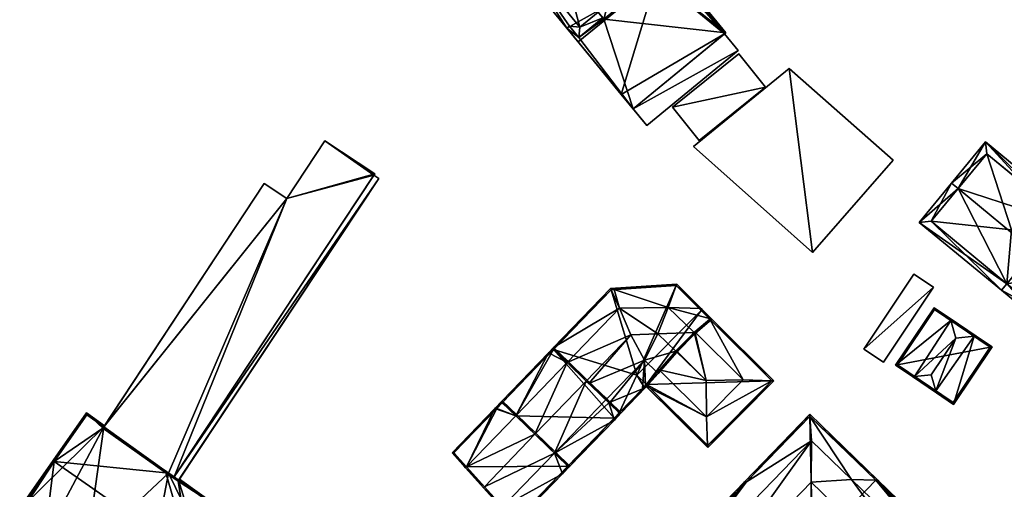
# Model space of a CAD drawing. Header units: inches. Extents: x 2523744 to 2528136, y 1148995 to 1152010.
# Tile 237 of 256: x 2527687 to 2527861, y 1151656 to 1151738. Entities that reach past the tile are written whole.
import ezdxf

# ---------------------------------------------------------------- set-up
doc = ezdxf.new("R2010")
doc.units = ezdxf.units.IN
doc.header["$MEASUREMENT"] = 0
doc.layers.add('Gebaeude Einzelhaus', color=10, linetype='Continuous')
doc.layers.add('Offenes Gebaeude', color=10, linetype='Continuous')

msp = doc.modelspace()

# ---------------------------------------------------------------- meshes
at = {"layer": 'Gebaeude Einzelhaus'}
mesh = msp.add_polyface(dxfattribs=at)
corners = [(2527836.396, 1151800.869, 396.877), (2527835.505, 1151802.519, 394.973), (2527797.677, 1151771.508, 395.165), (2527797.699, 1151771.482, 395.2), (2527797.651, 1151771.13, 395.451), (2527797.41, 1151768.909, 396.995), (2527797.505, 1151768.987, 396.877), (2527808.498, 1151755.355, 397.013), (2527808.694, 1151755.337, 396.877), (2527797.396, 1151768.898, 397.013), (2527797.677, 1151771.508, 395.2), (2527801.025, 1151749.229, 397.013), (2527801.113, 1151749.122, 396.877), (2527786.336, 1151737.188, 397.013), (2527786.14, 1151735.36, 395.744), (2527790.385, 1151738.84, 395.744), (2527789.568, 1151739.837, 397.013), (2527790.822, 1151765.888, 395.2), (2527775.235, 1151750.73, 397.013), (2527772.62, 1151750.966, 395.2), (2527784.058, 1151737.014, 395.2), (2527784.492, 1151737.37, 395.744), (2527795.209, 1151756.322, 397.013), (2527783.753, 1151746.93, 397.013), (2527795.209, 1151756.322, 399.833), (2527790.594, 1151738.586, 399.807), (2527802.05, 1151747.978, 399.807), (2527783.753, 1151746.93, 399.833), (2527802.05, 1151747.978, 396.877), (2527801.93, 1151747.564, 396.877), (2527803.041, 1151746.209, 396.877), (2527799.751, 1151746.094, 396.877), (2527799.906, 1151745.905, 396.877), (2527818.211, 1151758.645, 396.877), (2527817.187, 1151759.894, 396.877), (2527843.883, 1151791.737, 396.877), (2527850.892, 1151787.525, 396.877), (2527846.01, 1151793.48, 396.877), (2527844.159, 1151791.963, 394.973), (2527836.396, 1151800.869, 394.973), (2527843.883, 1151791.737, 394.973), (2527784.058, 1151737.014, 395.744), (2527795.747, 1151722.756, 395.744), (2527790.594, 1151738.586, 395.744), (2527812.137, 1151736.192, 395.744), (2527803.041, 1151746.209, 395.744), (2527803.57, 1151746.643, 395.744), (2527799.906, 1151745.905, 395.744), (2527801.93, 1151747.564, 395.744), (2527799.751, 1151746.094, 395.744), (2527795.747, 1151722.756, 394.996), (2527798.149, 1151719.814, 394.996), (2527814.291, 1151733.047, 394.996), (2527793.659, 1151725.291, 394.996), (2527811.883, 1151735.984, 394.996), (2527793.665, 1151725.296, 394.996), (2527835.505, 1151802.519, 372.031), (2527792.382, 1151767.167, 372.031), (2527790.822, 1151765.888, 372.031), (2527798.844, 1151770.084, 372.031), (2527836.396, 1151800.869, 372.031), (2527791.628, 1151764.169, 372.031), (2527772.62, 1151750.966, 372.031), (2527784.058, 1151737.014, 372.031), (2527786.056, 1151734.577, 372.031), (2527786.056, 1151734.577, 395.2), (2527811.113, 1151755.119, 372.031), (2527799.893, 1151745.921, 372.031), (2527818.211, 1151758.645, 372.031), (2527803.57, 1151746.643, 372.031), (2527817.187, 1151759.894, 372.031), (2527817.526, 1151760.172, 382.986), (2527848.429, 1151785.506, 382.987), (2527848.429, 1151785.506, 382.887), (2527850.892, 1151787.525, 372.031), (2527817.526, 1151760.172, 382.886), (2527846.01, 1151793.48, 372.031), (2527844.159, 1151791.963, 372.031), (2527798.814, 1151747.238, 396.877), (2527799.543, 1151746.348, 395.744), (2527801.93, 1151747.564, 372.031), (2527843.883, 1151791.737, 372.031), (2527803.041, 1151746.209, 372.031), (2527799.906, 1151745.905, 372.031), (2527812.137, 1151736.192, 372.031), (2527811.883, 1151735.984, 372.031), (2527793.665, 1151725.296, 372.031), (2527795.747, 1151722.756, 372.031), (2527793.659, 1151725.291, 372.031), (2527798.149, 1151719.814, 372.031), (2527814.291, 1151733.047, 372.031)]
mesh.append_faces([[corners[k] for k in face] for face in [(53, 50, 55), (50, 52, 54), (53, 51, 50), (50, 51, 52), (14, 43, 15), (43, 47, 49), (47, 45, 48), (43, 44, 47), (47, 44, 45), (45, 44, 46), (14, 42, 43), (43, 42, 44), (21, 41, 14), (14, 41, 42), (1, 39, 38), (38, 39, 40), (28, 8, 12), (35, 36, 37), (8, 34, 6), (6, 34, 0), (0, 34, 35), (35, 34, 36), (8, 33, 34), (28, 30, 8), (8, 30, 33), (32, 29, 31), (31, 29, 28), (28, 29, 30), (27, 25, 24), (24, 25, 26), (7, 22, 11), (23, 13, 16), (22, 18, 23), (23, 18, 13), (7, 9, 22), (22, 9, 18), (13, 21, 14), (13, 18, 21), (21, 18, 20), (20, 18, 19), (17, 9, 10), (19, 18, 17), (17, 18, 9), (13, 15, 16), (13, 14, 15), (7, 12, 8), (7, 11, 12), (9, 4, 10), (10, 4, 3), (9, 5, 4), (9, 7, 5), (5, 7, 6), (6, 7, 8), (0, 4, 5), (0, 3, 4), (0, 2, 3), (0, 1, 2)]], dxfattribs={"color": 13})
mesh.append_faces([[corners[k] for k in face] for face in [(86, 87, 88), (88, 87, 89), (89, 87, 90), (90, 87, 85), (54, 52, 85), (85, 52, 90), (52, 51, 90), (90, 51, 89), (51, 53, 89), (89, 53, 88), (88, 55, 86), (88, 53, 55), (86, 85, 87), (85, 69, 84), (85, 82, 69), (67, 83, 64), (64, 83, 86), (86, 83, 85), (85, 83, 82), (82, 83, 80), (55, 64, 86), (55, 65, 64), (65, 41, 20), (50, 42, 55), (55, 42, 65), (65, 42, 41), (21, 20, 41), (84, 69, 44), (44, 69, 46), (44, 54, 84), (84, 54, 85), (44, 42, 54), (54, 42, 50), (56, 77, 60), (60, 77, 81), (56, 38, 77), (56, 1, 38), (67, 80, 83), (80, 69, 82), (74, 77, 76), (70, 81, 74), (74, 81, 77), (70, 60, 81), (70, 59, 60), (67, 66, 80), (80, 66, 69), (69, 66, 68), (68, 66, 70), (70, 66, 59), (48, 45, 29), (29, 45, 30), (47, 48, 32), (32, 48, 29), (31, 47, 32), (31, 49, 47), (31, 79, 49), (31, 78, 79), (40, 39, 35), (35, 39, 0), (35, 38, 40), (38, 76, 77), (35, 37, 38), (38, 37, 76), (37, 36, 76), (76, 36, 74), (73, 74, 72), (72, 74, 36), (71, 70, 75), (75, 70, 73), (73, 70, 74), (34, 71, 72), (34, 72, 36), (71, 34, 70), (34, 33, 70), (70, 33, 68), (68, 46, 69), (46, 30, 45), (68, 33, 46), (46, 33, 30), (61, 62, 58), (61, 67, 62), (62, 67, 63), (63, 67, 64), (59, 66, 61), (61, 66, 67), (3, 2, 10), (20, 64, 65), (19, 63, 20), (20, 63, 64), (19, 62, 63), (2, 17, 10), (19, 17, 62), (62, 17, 58), (22, 23, 24), (24, 23, 27), (12, 11, 28), (28, 11, 26), (26, 11, 24), (24, 11, 22), (26, 31, 28), (31, 43, 49), (26, 25, 31), (31, 25, 43), (16, 27, 23), (16, 25, 27), (15, 43, 16), (16, 43, 25), (57, 61, 58), (57, 59, 61), (57, 56, 59), (59, 56, 60), (39, 1, 0), (5, 6, 0), (2, 57, 17), (17, 57, 58), (2, 56, 57), (2, 1, 56)]], dxfattribs={"color": 41})
mesh = msp.add_polyface(dxfattribs=at)
corners = [(2527823.319, 1151729.903, 389.36), (2527827.454, 1151697.382, 389.36), (2527841.672, 1151713.709, 389.36), (2527806.42, 1151716.076, 389.36), (2527806.42, 1151716.076, 370.765), (2527823.319, 1151729.903, 370.765), (2527827.454, 1151697.382, 370.765), (2527841.672, 1151713.709, 370.765)]
mesh.append_faces([[corners[k] for k in face] for face in [(3, 1, 0), (0, 1, 2)]], dxfattribs={"color": 13})
mesh.append_faces([[corners[k] for k in face] for face in [(4, 5, 6), (6, 5, 7), (0, 2, 5), (5, 2, 7), (2, 1, 7), (7, 1, 6), (1, 3, 6), (6, 3, 4), (3, 0, 4), (4, 0, 5)]], dxfattribs={"color": 41})
mesh = msp.add_polyface(dxfattribs=at)
corners = [(2527750.104, 1151711.276, 397.65), (2527741.253, 1151717.109, 397.65), (2527734.554, 1151706.943, 397.65), (2527702.079, 1151666.338, 397.65), (2527730.565, 1151709.57, 397.65), (2527714.67, 1151657.741, 397.65), (2527714.67, 1151657.741, 394.885), (2527715.357, 1151657.02, 394.885), (2527750.838, 1151710.48, 394.885), (2527713.18, 1151658.464, 394.885), (2527749.962, 1151711.061, 394.885), (2527713.314, 1151658.667, 394.885), (2527741.253, 1151717.109, 373.826), (2527750.104, 1151711.276, 373.826), (2527734.554, 1151706.943, 373.826), (2527730.565, 1151709.57, 373.826), (2527702.241, 1151666.583, 384.046), (2527702.241, 1151666.583, 373.826), (2527702.079, 1151666.338, 384.148), (2527713.314, 1151658.667, 384.095), (2527749.962, 1151711.061, 373.826), (2527714.67, 1151657.741, 373.826), (2527713.678, 1151658.419, 373.826), (2527750.838, 1151710.48, 373.826), (2527713.18, 1151658.464, 384.179), (2527715.357, 1151657.02, 384.156), (2527715.447, 1151657.156, 384.1), (2527715.447, 1151657.156, 373.826)]
mesh.append_faces([[corners[k] for k in face] for face in [(9, 6, 11), (6, 8, 10), (9, 7, 6), (6, 7, 8), (0, 2, 5), (5, 2, 3), (3, 2, 4), (0, 1, 2)]], dxfattribs={"color": 13})
mesh.append_faces([[corners[k] for k in face] for face in [(22, 21, 27), (27, 21, 23), (23, 21, 20), (26, 7, 25), (26, 8, 7), (27, 23, 26), (26, 23, 8), (24, 7, 9), (24, 25, 7), (9, 11, 24), (24, 11, 19), (23, 20, 8), (8, 20, 10), (20, 12, 13), (15, 14, 17), (17, 14, 22), (22, 14, 21), (21, 14, 20), (20, 14, 12), (13, 10, 20), (10, 5, 6), (13, 0, 10), (10, 0, 5), (5, 11, 6), (11, 18, 19), (5, 3, 11), (11, 3, 18), (3, 16, 18), (16, 15, 17), (3, 4, 16), (16, 4, 15), (4, 2, 15), (15, 2, 14), (2, 1, 14), (14, 1, 12), (1, 0, 12), (12, 0, 13)]], dxfattribs={"color": 41})
mesh = msp.add_polyface(dxfattribs=at)
corners = [(2527853.169, 1151708.66, 389.723), (2527852.011, 1151709.614, 389.723), (2527846.309, 1151702.693, 382.967), (2527861.802, 1151691.871, 384.097), (2527860.849, 1151690.714, 382.967), (2527866.551, 1151697.635, 389.723), (2527870.921, 1151702.939, 384.818), (2527872.57, 1151704.941, 382.967), (2527858.03, 1151716.92, 382.967), (2527870.459, 1151704.738, 384.037), (2527869.763, 1151703.893, 384.818), (2527858.234, 1151714.809, 384.037), (2527848.42, 1151702.896, 384.097), (2527870.921, 1151702.939, 382.967), (2527867.968, 1151684.849, 381.605), (2527878.993, 1151698.231, 381.605), (2527861.802, 1151691.871, 382.967), (2527871.874, 1151704.096, 382.967), (2527867.764, 1151686.96, 381.826), (2527876.881, 1151698.028, 381.827), (2527869.763, 1151703.893, 381.923), (2527870.921, 1151702.939, 381.923), (2527870.054, 1151704.246, 381.93), (2527870.459, 1151704.738, 381.739), (2527867.415, 1151707.246, 381.739), (2527858.234, 1151714.809, 371.521), (2527867.415, 1151707.246, 371.521), (2527848.42, 1151702.896, 371.521), (2527861.802, 1151691.871, 371.521), (2527862.578, 1151701.373, 371.521), (2527866.779, 1151697.912, 371.521), (2527867.764, 1151686.96, 371.521), (2527876.881, 1151698.028, 371.521), (2527876.153, 1151698.628, 371.521), (2527876.153, 1151698.628, 381.923), (2527872.009, 1151693.603, 371.521)]
mesh.append_faces([[corners[k] for k in face] for face in [(17, 19, 13), (18, 19, 15), (15, 19, 17), (14, 18, 15), (16, 18, 4), (4, 18, 14), (13, 15, 17), (4, 14, 16), (16, 14, 13), (13, 14, 15), (4, 12, 3), (2, 12, 4), (0, 12, 1), (11, 0, 1), (1, 12, 2), (9, 11, 8), (8, 11, 1), (7, 9, 8), (10, 9, 6), (6, 9, 7), (6, 0, 5), (6, 8, 0), (0, 8, 1), (6, 7, 8), (0, 3, 5), (0, 2, 3), (3, 2, 4), (0, 1, 2)]], dxfattribs={"color": 13})
mesh.append_faces([[corners[k] for k in face] for face in [(28, 35, 31), (31, 35, 32), (32, 35, 33), (28, 30, 35), (13, 34, 21), (13, 19, 34), (34, 19, 33), (33, 19, 32), (19, 18, 32), (32, 18, 31), (18, 28, 31), (18, 16, 28), (26, 29, 25), (25, 29, 27), (27, 29, 28), (28, 29, 30), (5, 13, 6), (5, 16, 13), (5, 3, 16), (27, 16, 12), (12, 16, 3), (27, 28, 16), (0, 11, 12), (12, 11, 27), (27, 11, 25), (25, 24, 26), (24, 9, 23), (25, 11, 24), (24, 11, 9), (9, 22, 23), (9, 20, 22), (9, 10, 20), (10, 13, 20), (20, 13, 21), (10, 6, 13)]], dxfattribs={"color": 41})
mesh = msp.add_polyface(dxfattribs=at)
corners = [(2527848.796, 1151691.243, 378.562), (2527836.519, 1151680.333, 378.562), (2527839.975, 1151678.025, 378.562), (2527845.34, 1151693.549, 378.562), (2527845.34, 1151693.549, 372.713), (2527848.796, 1151691.243, 372.713), (2527836.519, 1151680.333, 372.713), (2527839.975, 1151678.025, 372.713)]
mesh.append_faces([[corners[k] for k in face] for face in [(3, 1, 0), (0, 1, 2)]], dxfattribs={"color": 13})
mesh.append_faces([[corners[k] for k in face] for face in [(4, 5, 6), (6, 5, 7), (0, 2, 5), (5, 2, 7), (2, 1, 7), (7, 1, 6), (1, 3, 6), (6, 3, 4), (3, 0, 4), (4, 0, 5)]], dxfattribs={"color": 41})
mesh = msp.add_polyface(dxfattribs=at)
corners = [(2527806.536, 1151683.248, 391.4), (2527809.65, 1151685.624, 388.261), (2527801.926, 1151687.698, 391.4), (2527806.716, 1151683.075, 391.4), (2527803.46, 1151679.801, 393.179), (2527800.133, 1151683.013, 393.179), (2527803.28, 1151679.975, 393.179), (2527807.781, 1151687.483, 388.261), (2527803.352, 1151691.534, 388.457), (2527803.448, 1151691.791, 388.261), (2527791.781, 1151691.049, 388.261), (2527792.419, 1151690.838, 388.458), (2527791.892, 1151690.803, 388.483), (2527781.699, 1151680.601, 388.261), (2527781.706, 1151680.247, 388.483), (2527780.771, 1151679.64, 388.261), (2527784.08, 1151677.956, 391.4), (2527793.351, 1151687.563, 391.4), (2527780.949, 1151679.465, 388.482), (2527795.344, 1151682.824, 393.179), (2527787.479, 1151674.675, 393.179), (2527790.932, 1151671.343, 391.755), (2527797.735, 1151678.391, 391.4), (2527787.942, 1151674.228, 392.94), (2527791.704, 1151670.946, 390.983), (2527791.451, 1151670.842, 391.093), (2527793.306, 1151669.051, 388.51), (2527793.481, 1151669.231, 388.51), (2527797.396, 1151673.283, 388.508), (2527793.66, 1151669.058, 388.261), (2527797.964, 1151673.516, 388.261), (2527797.947, 1151673.878, 388.494), (2527791.449, 1151670.843, 391.095), (2527800.169, 1151676.041, 391.4), (2527799.99, 1151676.214, 391.4), (2527806.546, 1151683.258, 391.389), (2527809.283, 1151685.636, 388.461), (2527781.705, 1151680.248, 388.482), (2527791.894, 1151690.805, 388.481), (2527797.716, 1151673.614, 388.491), (2527803.278, 1151679.973, 393.178), (2527798.101, 1151674.054, 388.44), (2527800.376, 1151676.655, 390.906), (2527797.716, 1151673.614, 373.178), (2527798.101, 1151674.054, 373.178), (2527803.278, 1151679.973, 392.678), (2527803.353, 1151680.048, 392.72), (2527803.355, 1151680.05, 392.722), (2527803.359, 1151680.054, 392.724), (2527806.536, 1151683.248, 390.976), (2527806.546, 1151683.258, 390.971), (2527806.673, 1151683.368, 390.906), (2527809.283, 1151685.636, 388.44), (2527807.783, 1151687.129, 388.44), (2527803.351, 1151691.535, 373.178), (2527807.783, 1151687.129, 373.178), (2527791.894, 1151690.805, 373.178), (2527781.705, 1151680.248, 373.178), (2527793.307, 1151669.05, 373.178), (2527796.431, 1151675.714, 373.178)]
mesh.append_faces([[corners[k] for k in face] for face in [(6, 4, 40), (33, 34, 4), (4, 34, 40), (31, 30, 39), (39, 30, 28), (30, 31, 33), (33, 31, 34), (28, 29, 27), (28, 30, 29), (38, 12, 10), (10, 11, 38), (37, 13, 12), (12, 13, 10), (18, 15, 37), (37, 15, 13), (9, 36, 8), (9, 11, 10), (9, 8, 11), (36, 7, 1), (36, 9, 7), (3, 0, 35), (4, 0, 3), (4, 6, 0), (3, 36, 1), (3, 35, 36), (22, 5, 19), (5, 17, 19), (5, 2, 17), (34, 6, 22), (22, 6, 5), (34, 4, 6), (34, 33, 4), (31, 34, 22), (31, 33, 34), (31, 30, 33), (24, 21, 32), (28, 22, 24), (24, 22, 21), (28, 31, 22), (28, 30, 31), (28, 29, 30), (24, 27, 28), (28, 27, 29), (24, 26, 27), (24, 25, 26), (22, 19, 23), (23, 19, 20), (21, 22, 23), (20, 19, 16), (16, 19, 17), (11, 17, 2), (11, 12, 17), (11, 10, 12), (14, 15, 18), (12, 13, 17), (17, 13, 16), (16, 13, 14), (14, 13, 15), (12, 10, 13), (9, 11, 8), (8, 11, 2), (9, 10, 11), (2, 7, 8), (8, 7, 9), (2, 1, 7), (4, 0, 6), (6, 0, 5), (5, 0, 2), (4, 3, 0), (3, 1, 0), (0, 1, 2)]], dxfattribs={"color": 13})
mesh.append_faces([[corners[k] for k in face] for face in [(57, 59, 58), (58, 59, 43), (43, 59, 44), (59, 54, 55), (57, 56, 59), (59, 56, 54), (28, 43, 39), (26, 58, 27), (27, 58, 28), (28, 58, 43), (12, 57, 37), (12, 56, 57), (12, 38, 56), (11, 56, 38), (11, 54, 56), (11, 8, 54), (36, 53, 8), (8, 53, 54), (54, 53, 55), (36, 52, 53), (36, 51, 52), (36, 35, 51), (51, 35, 50), (49, 35, 0), (49, 50, 35), (0, 48, 49), (0, 6, 48), (48, 6, 47), (46, 47, 40), (40, 47, 6), (40, 45, 46), (40, 42, 45), (41, 43, 44), (41, 39, 43), (41, 31, 39), (40, 34, 42), (42, 34, 41), (41, 34, 31)]], dxfattribs={"color": 41})
mesh = msp.add_polyface(dxfattribs=at)
corners = [(2527798.101, 1151674.054, 388.44), (2527808.714, 1151668.365, 390.906), (2527800.376, 1151676.655, 390.906), (2527797.936, 1151673.865, 388.261), (2527808.91, 1151663.306, 388.44), (2527808.924, 1151662.939, 388.261), (2527820.259, 1151674.72, 388.441), (2527815.2, 1151674.889, 390.906), (2527820.628, 1151674.708, 388.261), (2527809.283, 1151685.636, 388.44), (2527806.673, 1151683.368, 390.906), (2527809.65, 1151685.624, 388.261), (2527807.783, 1151687.129, 388.44), (2527807.781, 1151687.483, 388.261), (2527807.604, 1151687.305, 388.44), (2527808.68, 1151674.764, 392.724), (2527806.536, 1151683.248, 390.976), (2527806.546, 1151683.258, 390.971), (2527803.359, 1151680.054, 392.724), (2527803.355, 1151680.05, 392.722), (2527803.353, 1151680.048, 392.72), (2527803.278, 1151679.973, 392.678), (2527808.923, 1151663.293, 388.428), (2527820.274, 1151674.706, 388.427), (2527820.26, 1151674.72, 388.441), (2527820.274, 1151674.706, 373.178), (2527807.783, 1151687.129, 373.178), (2527798.101, 1151674.054, 373.178), (2527808.923, 1151663.293, 373.178), (2527796.431, 1151675.714, 373.178)]
mesh.append_faces([[corners[k] for k in face] for face in [(13, 12, 14), (23, 24, 8), (11, 9, 13), (13, 9, 12), (8, 24, 11), (11, 24, 9), (4, 22, 5), (5, 23, 8), (5, 22, 23), (0, 4, 3), (3, 4, 5), (15, 1, 7), (2, 15, 21), (21, 15, 20), (20, 15, 19), (19, 15, 18), (2, 1, 15), (15, 16, 18), (15, 10, 16), (16, 10, 17), (15, 7, 10), (12, 13, 14), (9, 11, 13), (12, 9, 13), (11, 6, 8), (6, 11, 9), (7, 9, 10), (7, 6, 9), (6, 4, 8), (8, 4, 5), (7, 1, 6), (6, 1, 4), (4, 3, 5), (4, 1, 3), (3, 1, 0), (0, 1, 2)]], dxfattribs={"color": 13})
mesh.append_faces([[corners[k] for k in face] for face in [(25, 27, 26), (26, 27, 29), (25, 28, 27), (23, 28, 25), (23, 22, 28), (22, 4, 28), (28, 4, 27), (27, 4, 0), (9, 26, 12), (24, 25, 9), (9, 25, 26), (24, 23, 25)]], dxfattribs={"color": 41})
mesh = msp.add_polyface(dxfattribs=at)
corners = [(2527849.239, 1151672.959, 386.478), (2527849.348, 1151672.584, 386.28), (2527852.336, 1151670.568, 383.892), (2527855.987, 1151682.584, 386.337), (2527859.189, 1151680.728, 383.892), (2527856.375, 1151682.624, 386.139), (2527852.769, 1151682.255, 387.981), (2527848.415, 1151675.801, 387.981), (2527845.084, 1151675.459, 386.28), (2527845.473, 1151675.499, 386.479), (2527851.76, 1151685.738, 386.139), (2527851.868, 1151685.363, 386.337), (2527848.946, 1151687.635, 383.892), (2527842.095, 1151677.475, 383.892), (2527852.269, 1151670.915, 384.057), (2527858.841, 1151680.66, 384.058), (2527855.988, 1151682.584, 386.337), (2527849.014, 1151687.288, 384.058), (2527842.443, 1151677.543, 384.058), (2527849.014, 1151687.288, 372.495), (2527858.841, 1151680.66, 372.495), (2527842.443, 1151677.543, 372.495), (2527852.269, 1151670.915, 372.495)]
mesh.append_faces([[corners[k] for k in face] for face in [(13, 18, 8), (8, 18, 9), (17, 10, 11), (13, 12, 18), (18, 12, 17), (17, 12, 10), (16, 11, 5), (5, 11, 10), (5, 15, 16), (14, 1, 0), (14, 2, 1), (5, 4, 15), (15, 4, 14), (14, 4, 2), (8, 0, 1), (8, 9, 0), (11, 9, 6), (6, 9, 7), (11, 13, 9), (9, 13, 8), (11, 12, 13), (11, 10, 12), (3, 11, 6), (3, 10, 11), (3, 5, 10), (9, 0, 7), (9, 8, 0), (0, 8, 1), (0, 6, 7), (0, 3, 6), (3, 4, 5), (0, 2, 3), (3, 2, 4), (0, 1, 2)]], dxfattribs={"color": 13})
mesh.append_faces([[corners[k] for k in face] for face in [(20, 22, 21), (20, 21, 19), (15, 14, 20), (20, 14, 22), (14, 21, 22), (9, 18, 0), (0, 18, 14), (14, 18, 21), (18, 17, 21), (21, 17, 19), (16, 15, 11), (11, 15, 17), (17, 15, 19), (19, 15, 20)]], dxfattribs={"color": 41})
mesh = msp.add_polyface(dxfattribs=at)
corners = [(2527784.08, 1151677.956, 391.815), (2527781.699, 1151680.601, 388.261), (2527780.771, 1151679.64, 388.261), (2527784.254, 1151678.136, 391.815), (2527775.012, 1151668.561, 391.815), (2527772.631, 1151671.206, 388.261), (2527772.638, 1151670.853, 388.512), (2527771.316, 1151669.844, 388.261), (2527771.496, 1151669.67, 388.512), (2527787.654, 1151674.855, 393.475), (2527787.48, 1151674.674, 393.475), (2527778.411, 1151665.28, 393.475), (2527791.106, 1151671.523, 391.815), (2527781.865, 1151661.947, 391.815), (2527790.932, 1151671.343, 391.815), (2527793.306, 1151669.051, 388.51), (2527793.66, 1151669.058, 388.261), (2527793.481, 1151669.231, 388.51), (2527792.43, 1151667.783, 388.261), (2527791.451, 1151670.842, 391.093), (2527791.704, 1151670.946, 390.983), (2527784.593, 1151659.661, 388.261), (2527784.238, 1151659.656, 388.512), (2527783.278, 1151658.3, 388.261), (2527783.098, 1151658.473, 388.511), (2527781.705, 1151680.248, 388.511), (2527792.244, 1151667.951, 388.511), (2527792.418, 1151668.13, 388.511), (2527793.306, 1151669.051, 388.511), (2527791.449, 1151670.843, 391.095), (2527787.942, 1151674.228, 392.94), (2527787.479, 1151674.675, 393.179), (2527790.932, 1151671.343, 391.755), (2527784.08, 1151677.956, 391.4), (2527781.706, 1151680.247, 388.483), (2527772.638, 1151670.853, 373.178), (2527781.705, 1151680.248, 373.178), (2527784.239, 1151659.655, 373.178), (2527792.418, 1151668.13, 373.178), (2527793.307, 1151669.05, 373.178), (2527775.012, 1151668.561, 373.178)]
mesh.append_faces([[corners[k] for k in face] for face in [(9, 0, 3), (9, 10, 0), (12, 10, 9), (12, 14, 10), (29, 20, 19), (14, 12, 29), (29, 12, 20), (18, 28, 16), (16, 28, 17), (18, 27, 28), (21, 26, 18), (18, 26, 27), (21, 24, 26), (21, 23, 24), (25, 3, 0), (25, 1, 3), (6, 2, 25), (25, 2, 1), (6, 5, 2), (6, 7, 5), (6, 8, 7), (21, 22, 23), (23, 22, 24), (18, 13, 21), (21, 13, 22), (18, 19, 13), (13, 19, 14), (14, 19, 12), (12, 19, 20), (18, 15, 19), (18, 16, 15), (15, 16, 17), (12, 10, 14), (14, 10, 13), (13, 10, 11), (12, 9, 10), (10, 0, 11), (11, 0, 4), (10, 9, 0), (0, 9, 3), (6, 7, 8), (4, 5, 6), (6, 5, 7), (0, 2, 4), (4, 2, 5), (3, 1, 0), (0, 1, 2)]], dxfattribs={"color": 13})
mesh.append_faces([[corners[k] for k in face] for face in [(36, 40, 35), (36, 38, 40), (40, 38, 37), (36, 39, 38), (26, 38, 27), (27, 38, 28), (28, 38, 39), (26, 37, 38), (26, 22, 37), (6, 34, 35), (35, 34, 36), (6, 25, 34), (0, 33, 25), (25, 33, 34), (0, 31, 33), (30, 14, 32), (32, 14, 29), (0, 10, 31), (31, 10, 30), (30, 10, 14)]], dxfattribs={"color": 41})
mesh = msp.add_polyface(dxfattribs=at)
corners = [(2527772.692, 1151652.444, 392.23), (2527772.519, 1151652.264, 392.23), (2527774.9, 1151649.619, 388.261), (2527783.278, 1151658.3, 388.261), (2527781.864, 1151661.948, 392.23), (2527784.593, 1151659.661, 388.261), (2527782.038, 1151662.128, 392.23), (2527769.299, 1151655.838, 393.771), (2527769.473, 1151656.018, 393.771), (2527778.585, 1151665.459, 393.771), (2527778.412, 1151665.28, 393.771), (2527775.185, 1151668.74, 392.23), (2527775.012, 1151668.561, 392.23), (2527766.303, 1151659.538, 392.23), (2527766.129, 1151659.356, 392.23), (2527766.129, 1151659.358, 392.23), (2527784.239, 1151659.655, 388.541), (2527774.906, 1151649.986, 388.541), (2527763.748, 1151662.001, 388.261), (2527766.303, 1151659.538, 392.228), (2527771.316, 1151669.844, 388.261), (2527772.631, 1151671.206, 388.261), (2527772.638, 1151670.853, 388.541), (2527764.09, 1151661.995, 388.541), (2527766.304, 1151659.537, 373.178), (2527774.906, 1151649.986, 373.178), (2527784.238, 1151659.656, 388.512), (2527784.239, 1151659.655, 373.178), (2527778.411, 1151665.28, 393.475), (2527781.865, 1151661.947, 391.815), (2527775.012, 1151668.561, 391.815), (2527775.012, 1151668.561, 373.178), (2527772.638, 1151670.853, 388.512), (2527772.638, 1151670.853, 373.178), (2527771.67, 1151669.85, 373.178), (2527764.09, 1151661.995, 373.178)]
mesh.append_faces([[corners[k] for k in face] for face in [(20, 23, 18), (18, 23, 14), (14, 23, 15), (15, 23, 19), (21, 22, 20), (20, 22, 23), (21, 11, 22), (22, 11, 12), (20, 12, 21), (21, 12, 11), (20, 19, 12), (20, 18, 19), (19, 18, 15), (15, 18, 14), (7, 0, 1), (7, 8, 0), (13, 8, 15), (15, 8, 7), (9, 10, 11), (11, 10, 12), (10, 9, 4), (4, 9, 6), (6, 16, 4), (17, 1, 0), (17, 2, 1), (16, 3, 17), (17, 3, 2), (6, 5, 16), (16, 5, 3), (8, 14, 7), (10, 13, 8), (8, 13, 14), (14, 13, 15), (10, 12, 13), (10, 11, 12), (10, 9, 11), (8, 4, 10), (10, 4, 9), (9, 4, 6), (7, 0, 8), (8, 0, 4), (7, 1, 0), (4, 5, 6), (0, 3, 4), (4, 3, 5), (0, 2, 3), (0, 1, 2)]], dxfattribs={"color": 13})
mesh.append_faces([[corners[k] for k in face] for face in [(34, 24, 35), (34, 31, 24), (34, 33, 31), (23, 24, 19), (23, 35, 24), (32, 23, 22), (32, 34, 23), (23, 34, 35), (32, 33, 34), (22, 30, 32), (22, 12, 30), (24, 27, 25), (24, 31, 27), (12, 28, 30), (29, 16, 26), (28, 4, 29), (29, 4, 16), (12, 10, 28), (28, 10, 4), (26, 25, 27), (26, 17, 25), (26, 16, 17), (19, 8, 13), (19, 0, 8), (24, 17, 19), (19, 17, 0), (24, 25, 17)]], dxfattribs={"color": 41})
mesh = msp.add_polyface(dxfattribs=at)
corners = [(2527711.765, 1151635.143, 384.231), (2527692.059, 1151649.055, 384.264), (2527692.034, 1151648.947, 384.231), (2527717.5, 1151643.675, 387.51), (2527693.459, 1151660.494, 387.51), (2527687.846, 1151651.911, 384.24), (2527717.658, 1151643.564, 387.51), (2527693.258, 1151660.634, 387.51), (2527687.365, 1151652.213, 384.231), (2527687.811, 1151651.901, 384.231), (2527723.498, 1151651.715, 384.046), (2527715.447, 1151657.156, 384.1), (2527715.585, 1151657.364, 384.014), (2527715.357, 1151657.02, 384.156), (2527713.18, 1151658.464, 384.179), (2527702.079, 1151666.338, 384.148), (2527713.314, 1151658.667, 384.095), (2527699.161, 1151669.088, 383.947), (2527702.241, 1151666.583, 384.046), (2527702.378, 1151666.792, 383.96), (2527687.713, 1151652.275, 384.311), (2527711.705, 1151635.49, 384.311), (2527723.151, 1151651.656, 384.131), (2527699.222, 1151668.738, 384.034), (2527721.644, 1151652.732, 382.185), (2527715.447, 1151657.156, 373.826), (2527723.151, 1151651.656, 382.185), (2527721.644, 1151652.732, 373.826), (2527702.241, 1151666.583, 373.826), (2527699.222, 1151668.738, 373.826), (2527687.713, 1151652.275, 373.826), (2527687.713, 1151652.275, 383.55), (2527706.772, 1151638.941, 384.129), (2527692.745, 1151648.755, 383.939), (2527698.941, 1151644.42, 382.241), (2527692.745, 1151648.755, 383.786), (2527704.316, 1151640.659, 373.826), (2527698.941, 1151644.42, 373.826), (2527704.316, 1151640.659, 383.027), (2527711.145, 1151635.882, 381.984), (2527711.705, 1151635.49, 381.984), (2527692.745, 1151648.755, 373.826), (2527715.682, 1151641.108, 381.984), (2527717.097, 1151643.105, 380.14), (2527720.348, 1151647.697, 382.185), (2527715.682, 1151641.108, 380.145), (2527720.348, 1151647.697, 380.135), (2527719.441, 1151649.556, 373.826), (2527717.425, 1151650.675, 373.826), (2527710.969, 1151644.199, 373.826), (2527713.023, 1151642.852, 373.826), (2527713.678, 1151658.419, 373.826), (2527707.285, 1151638.582, 373.826), (2527699.189, 1151644.808, 373.826), (2527692.824, 1151648.879, 373.826), (2527692.803, 1151648.846, 373.826)]
mesh.append_faces([[corners[k] for k in face] for face in [(10, 22, 12), (12, 22, 11), (19, 23, 17), (17, 23, 7), (7, 23, 4), (19, 18, 23), (6, 3, 22), (6, 22, 10), (1, 21, 2), (2, 21, 0), (0, 21, 6), (6, 21, 3), (7, 20, 8), (8, 20, 9), (9, 20, 5), (5, 20, 1), (1, 20, 21), (7, 4, 20), (4, 17, 7), (17, 18, 19), (4, 15, 17), (17, 15, 18), (3, 14, 4), (4, 14, 15), (15, 14, 16), (3, 13, 14), (3, 10, 13), (13, 10, 11), (11, 10, 12), (3, 6, 10), (5, 8, 9), (5, 7, 8), (5, 4, 7), (3, 0, 6), (5, 1, 4), (4, 1, 3), (3, 1, 0), (0, 1, 2)]], dxfattribs={"color": 13})
mesh.append_faces([[corners[k] for k in face] for face in [(28, 30, 29), (30, 55, 41), (28, 54, 30), (30, 54, 55), (51, 53, 28), (28, 53, 54), (53, 36, 37), (51, 49, 53), (53, 49, 36), (36, 49, 52), (27, 48, 25), (25, 48, 51), (51, 48, 49), (49, 48, 50), (27, 47, 48), (22, 44, 26), (44, 43, 46), (43, 42, 45), (42, 21, 40), (22, 3, 44), (44, 3, 43), (43, 3, 42), (42, 3, 21), (35, 31, 41), (41, 31, 30), (21, 39, 40), (20, 32, 21), (21, 32, 39), (32, 34, 38), (38, 34, 36), (36, 34, 37), (35, 33, 31), (31, 33, 20), (20, 33, 32), (32, 33, 34), (29, 4, 23), (4, 31, 20), (29, 30, 4), (4, 30, 31), (29, 23, 28), (28, 23, 18), (25, 24, 27), (24, 22, 26), (25, 11, 24), (24, 11, 22)]], dxfattribs={"color": 41})
mesh = msp.add_polyface(dxfattribs=at)
corners = [(2527795.667, 1151636.04, 387.243), (2527795.296, 1151636.05, 387.009), (2527807.349, 1151624.408, 387.009), (2527807.326, 1151624.777, 387.242), (2527807.059, 1151629.093, 389.971), (2527799.989, 1151635.923, 389.971), (2527815.773, 1151656.886, 387.223), (2527826.951, 1151668.818, 387.009), (2527815.419, 1151656.88, 387.009), (2527826.974, 1151668.449, 387.243), (2527815.758, 1151656.871, 387.223), (2527827.241, 1151664.133, 389.971), (2527827.645, 1151645.417, 387.009), (2527827.465, 1151645.591, 387.223), (2527827.448, 1151645.607, 387.243), (2527827.18, 1151649.922, 389.971), (2527838.65, 1151657.169, 387.223), (2527839.004, 1151657.175, 387.009), (2527838.778, 1151657.181, 387.152), (2527838.634, 1151657.185, 387.242), (2527838.83, 1151656.995, 387.009), (2527834.311, 1151657.304, 389.971), (2527838.998, 1151657.181, 387.009), (2527807.296, 1151636.189, 391.868), (2527827.228, 1151656.821, 391.868), (2527826.958, 1151668.464, 387.224), (2527795.65, 1151636.056, 387.223), (2527807.343, 1151624.761, 387.222), (2527827.45, 1151645.575, 387.223), (2527838.65, 1151657.169, 371.958), (2527826.958, 1151668.464, 371.958), (2527795.65, 1151636.056, 371.958), (2527807.343, 1151624.761, 371.958), (2527827.465, 1151645.591, 371.958)]
mesh.append_faces([[corners[k] for k in face] for face in [(9, 25, 7), (19, 22, 18), (18, 22, 17), (19, 9, 22), (16, 18, 17), (16, 19, 18), (7, 22, 9), (17, 20, 16), (12, 28, 13), (12, 27, 28), (12, 2, 27), (27, 2, 3), (0, 3, 1), (26, 0, 1), (1, 8, 26), (26, 8, 10), (8, 7, 6), (6, 7, 25), (3, 2, 1), (4, 23, 5), (24, 11, 23), (23, 11, 5), (21, 11, 24), (23, 15, 24), (23, 4, 15), (22, 18, 17), (9, 22, 7), (22, 19, 18), (19, 22, 9), (9, 21, 19), (9, 11, 21), (20, 17, 16), (16, 18, 19), (16, 17, 18), (12, 3, 2), (15, 4, 14), (14, 4, 13), (13, 4, 12), (12, 4, 3), (10, 11, 6), (6, 11, 9), (10, 5, 11), (10, 8, 5), (5, 8, 0), (0, 8, 1), (7, 6, 9), (6, 7, 8), (0, 4, 5), (0, 3, 4), (0, 2, 3), (0, 1, 2)]], dxfattribs={"color": 13})
mesh.append_faces([[corners[k] for k in face] for face in [(30, 33, 31), (31, 33, 32), (30, 29, 33), (28, 33, 13), (28, 32, 33), (28, 27, 32), (27, 3, 32), (3, 31, 32), (3, 0, 31), (0, 26, 31), (30, 6, 25), (31, 10, 30), (30, 10, 6), (31, 26, 10), (30, 25, 9), (19, 30, 9), (19, 29, 30), (16, 29, 19)]], dxfattribs={"color": 41})
mesh = msp.add_polyface(dxfattribs=at)
corners = [(2527850.395, 1151627.495, 389.971), (2527827.291, 1151645.411, 387.009), (2527849.021, 1151624.419, 387.008), (2527827.45, 1151645.575, 387.223), (2527850.581, 1151627.316, 389.971), (2527827.448, 1151645.607, 387.243), (2527827.18, 1151649.922, 389.971), (2527815.758, 1151656.871, 387.223), (2527815.419, 1151656.88, 387.009), (2527815.599, 1151656.706, 387.009), (2527853.041, 1151631.885, 391.868), (2527852.855, 1151632.065, 391.868), (2527827.228, 1151656.821, 391.868), (2527855.635, 1151636.703, 389.971), (2527855.449, 1151636.883, 389.971), (2527834.311, 1151657.304, 389.971), (2527838.634, 1151657.185, 387.242), (2527857.196, 1151639.601, 387.008), (2527839.004, 1151657.175, 387.009), (2527838.778, 1151657.181, 387.152), (2527848.958, 1151624.828, 387.242), (2527856.886, 1151639.553, 387.242), (2527815.773, 1151656.886, 387.223), (2527856.886, 1151639.553, 371.958), (2527848.958, 1151624.828, 371.958), (2527838.65, 1151657.169, 387.223), (2527838.65, 1151657.169, 371.958), (2527827.465, 1151645.591, 387.223), (2527827.465, 1151645.591, 371.958)]
mesh.append_faces([[corners[k] for k in face] for face in [(22, 7, 8), (18, 17, 19), (17, 21, 19), (19, 21, 16), (17, 13, 21), (21, 13, 14), (14, 13, 11), (11, 13, 10), (20, 0, 4), (4, 0, 10), (10, 0, 11), (5, 20, 3), (3, 20, 1), (1, 20, 2), (2, 20, 4), (9, 8, 7), (16, 14, 19), (19, 14, 18), (18, 14, 17), (17, 14, 13), (16, 15, 14), (11, 15, 12), (11, 14, 15), (10, 13, 11), (11, 13, 14), (0, 11, 6), (6, 11, 12), (0, 10, 11), (0, 4, 10), (7, 8, 9), (3, 0, 5), (5, 0, 6), (0, 2, 4), (3, 1, 0), (0, 1, 2)]], dxfattribs={"color": 13})
mesh.append_faces([[corners[k] for k in face] for face in [(23, 28, 26), (23, 24, 28), (24, 27, 28), (24, 20, 27), (27, 20, 5), (25, 23, 26), (25, 21, 23), (25, 16, 21), (0, 14, 11), (0, 20, 14), (14, 20, 21), (21, 20, 23), (23, 20, 24)]], dxfattribs={"color": 41})
at = {"layer": 'Offenes Gebaeude'}
mesh = msp.add_polyface(dxfattribs=at)
corners = [(2527802.68, 1151723.051, 390.606), (2527819.135, 1151726.565, 390.606), (2527814.409, 1151732.458, 390.606), (2527807.407, 1151717.158, 390.606), (2527802.68, 1151723.051, 390.506), (2527814.409, 1151732.458, 390.506), (2527807.407, 1151717.158, 390.506), (2527819.135, 1151726.565, 390.506)]
mesh.append_faces([[corners[k] for k in face] for face in [(3, 1, 0), (0, 1, 2)]], dxfattribs={"color": 13})
mesh.append_faces([[corners[k] for k in face] for face in [(4, 7, 6), (5, 7, 4), (2, 7, 5), (1, 7, 2), (6, 7, 3), (3, 7, 1), (4, 6, 0), (0, 6, 3), (5, 4, 2), (2, 4, 0)]], dxfattribs={"color": 41})

doc.saveas('drawing.dxf')
